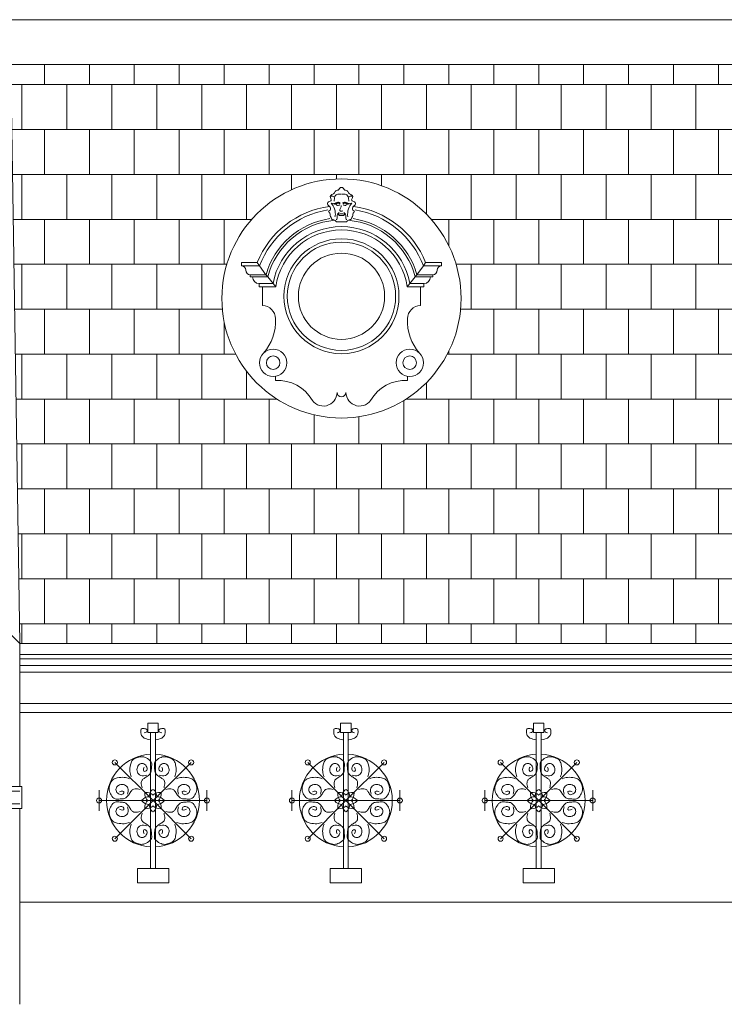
# Model space of a CAD drawing. Extents: x 0 to 286551, y -50 to 581131.
# Tile 205 of 207: x 277666 to 280853, y 561788 to 566241. Entities that reach past the tile are written whole.
import ezdxf

# ---------------------------------------------------------------- set-up
doc = ezdxf.new("R2010")
doc.units = 0
doc.header["$MEASUREMENT"] = 0
doc.layers.add('0.15 GRIJS', color=252, linetype='CONTINUOUS', lineweight=15)

msp = doc.modelspace()

# ---------------------------------------------------------------- hatches: boundary and pattern name
at = {"layer": '0.15 GRIJS'}
h = msp.add_hatch(dxfattribs=at)
h.set_pattern_fill('AR-B88', color=256, style=0)
h.set_pattern_definition([(0, (251971.76, 622843.67), (0, 203.2), []), (90, (251971.76, 622843.67), (-101.6, 203.2), [203.2, -203.2])])
h.paths.add_polyline_path([(283939.5, 566038.2), (277626.5, 566038.2), (277666.5, 563420.2), (283939.5, 563420.2)])
edge = h.paths.add_edge_path(flags=16)
edge.add_arc((279121.7, 564980.4), 540.8, 0, 360)
edge = h.paths.add_edge_path(flags=16)
edge.add_arc((281949.7, 564980.4), 540.8, 0, 360)

# ---------------------------------------------------------------- linework, layer by layer
for p, q in [((277626.5, 566241.2), (283939.5, 566241.2)), ((277626.5, 566038.2), (283939.5, 566038.2)), ((277666.5, 562250.2), (283729.5, 562250.2))]:
    msp.add_line(p, q, dxfattribs=at)
for points in [[(283939.5, 566038.2), (277626.5, 566038.2), (277626.5, 566038.2), (277626.5, 566038.2), (277626.5, 566038.2), (277626.5, 566038.2), (277666.5, 563420.2), (277666.5, 563420.2), (277666.5, 563420.2), (283939.5, 563420.2), (283939.5, 563420.2)], [(278293.1, 563059.5), (278245.6, 563059.5), (278245.6, 563017.6), (278293.1, 563017.6)], [(279165.2, 563059.5), (279117.7, 563059.5), (279117.7, 563017.6), (279165.2, 563017.6)], [(280037.3, 563059.5), (279989.8, 563059.5), (279989.8, 563017.6), (280037.3, 563017.6)], [(278340.2, 562401.6), (278198.5, 562401.6), (278198.5, 562337.5), (278340.2, 562337.5)], [(279212.3, 562401.6), (279070.6, 562401.6), (279070.6, 562337.5), (279212.3, 562337.5)], [(280084.4, 562401.6), (279942.7, 562401.6), (279942.7, 562337.5), (280084.4, 562337.5)]]:
    msp.add_lwpolyline(points, close=True, dxfattribs=at)
for points in [[(279110.1, 565355.3), (279121.7, 565355.3)], [(279133.3, 565355.3), (279121.7, 565355.3)], [(279121.7, 565327.4), (279099.1, 565327.4)], [(279121.7, 565327.4), (279144.2, 565327.4)], [(278669.2, 565127.9), (278669.2, 565142.9), (278741.1, 565142.9)], [(278741.1, 565142.9), (278751.4, 565127.9), (278780.3, 565087.9), (278788, 565077.9), (278812, 565047.9), (278824.7, 565032.9)], [(279502.3, 565142.9), (279492, 565127.9), (279463, 565087.9), (279455.4, 565077.9), (279431.4, 565047.9), (279418.6, 565032.9)], [(279574.2, 565127.9), (279574.2, 565142.9), (279502.3, 565142.9)], [(278669.2, 565127.9), (278751.4, 565127.9)], [(278719.2, 565077.9), (278709.2, 565077.9), (278709.2, 565087.9)], [(278709.2, 565087.9), (278780.3, 565087.9)], [(279534.2, 565087.9), (279463, 565087.9)], [(279574.2, 565127.9), (279492, 565127.9)], [(279524.2, 565077.9), (279534.2, 565077.9), (279534.2, 565087.9)], [(278719.2, 565077.9), (278788, 565077.9)], [(278824.7, 565032.9), (278764.2, 565032.9), (278749.2, 565032.9), (278749.2, 565047.9)], [(278749.2, 565047.9), (278812, 565047.9)], [(279418.6, 565032.9), (279479.2, 565032.9), (279494.2, 565032.9), (279494.2, 565047.9)], [(279494.2, 565047.9), (279431.4, 565047.9)], [(279524.2, 565077.9), (279455.4, 565077.9)], [(278764.2, 565032.9), (278764.2, 565032.9), (278764.2, 564947.9)], [(279479.2, 565032.9), (279479.2, 565032.9), (279479.2, 564947.9)], [(277666.5, 563420.2), (277626.5, 563460.2), (277626.5, 563657.9)], [(283939.5, 563420.2), (277666.5, 563420.2)], [(277666.5, 562772.9), (277666.5, 563420.2)], [(277666.5, 563370.2), (283939.5, 563370.2)], [(277666.5, 563350.2), (283939.5, 563350.2)], [(277666.5, 563320.2), (283939.5, 563320.2)], [(277666.5, 563290.2), (283939.5, 563290.2)], [(277666.5, 563148.2), (283939.5, 563148.2)], [(277666.5, 563108.2), (283939.5, 563108.2)], [(278258.3, 562709.6), (278258.3, 563017.6)], [(278280.5, 562709.6), (278280.5, 563017.6)], [(279130.4, 562709.6), (279130.4, 563017.6)], [(279152.6, 562709.6), (279152.6, 563017.6)], [(280002.5, 562709.6), (280002.5, 563017.6)], [(280024.7, 562709.6), (280024.7, 563017.6)], [(278269.4, 562709.6), (278096.8, 562882.1)], [(278269.4, 562709.6), (278441.9, 562882.1)], [(279141.5, 562709.6), (278968.9, 562882.1)], [(279141.5, 562709.6), (279314, 562882.1)], [(280013.6, 562709.6), (279841, 562882.1)], [(280013.6, 562709.6), (280186.1, 562882.1)], [(277566.5, 562772.9), (277666.5, 562772.9), (277676.5, 562772.9), (277676.5, 562672.9), (277566.5, 562672.9)], [(277666.5, 562751.6), (277570.9, 562751.6)], [(278025.3, 562709.6), (278025.3, 562755.7)], [(278513.4, 562709.6), (278513.4, 562755.7)], [(278897.4, 562709.6), (278897.4, 562755.7)], [(279385.5, 562709.6), (279385.5, 562755.7)], [(279769.5, 562709.6), (279769.5, 562755.7)], [(280257.6, 562709.6), (280257.6, 562755.7)], [(277666.5, 562694.1), (277570.9, 562694.1)], [(278269.4, 562709.6), (278025.3, 562709.6)], [(278025.3, 562709.6), (278025.3, 562663.4)], [(278269.4, 562709.6), (278096.8, 562537)], [(278258.3, 562709.6), (278258.3, 562401.6)], [(278269.4, 562709.6), (278513.4, 562709.6)], [(278269.4, 562709.6), (278441.9, 562537)], [(278280.5, 562709.6), (278280.5, 562401.6)], [(278513.4, 562709.6), (278513.4, 562663.4)], [(279141.5, 562709.6), (278897.4, 562709.6)], [(278897.4, 562709.6), (278897.4, 562663.4)], [(279141.5, 562709.6), (278968.9, 562537)], [(279130.4, 562709.6), (279130.4, 562401.6)], [(279141.5, 562709.6), (279385.5, 562709.6)], [(279141.5, 562709.6), (279314, 562537)], [(279152.6, 562709.6), (279152.6, 562401.6)], [(279385.5, 562709.6), (279385.5, 562663.4)], [(280013.6, 562709.6), (279769.5, 562709.6)], [(279769.5, 562709.6), (279769.5, 562663.4)], [(280013.6, 562709.6), (279841, 562537)], [(280002.5, 562709.6), (280002.5, 562401.6)], [(280013.6, 562709.6), (280257.6, 562709.6)], [(280013.6, 562709.6), (280186.1, 562537)], [(280024.7, 562709.6), (280024.7, 562401.6)], [(280257.6, 562709.6), (280257.6, 562663.4)], [(277666.5, 561787.9), (277666.5, 562672.9)]]:
    msp.add_lwpolyline(points, dxfattribs=at)
for points in [[(278822.9, 564628.6), (278822.9, 564608.6, -0.292962), (278990, 564519, -8.350433)], [(279420.4, 564628.6), (279420.4, 564608.6, 0.292962), (279253.4, 564519, 8.350433)]]:
    msp.add_lwpolyline(points, format="xyb", dxfattribs=at)
for centre, radius in [((279121.7, 564980.4), 540.8), ((279121.7, 564990.4), 260), ((279121.7, 564990.4), 245), ((279121.7, 564990.4), 195), ((278812.9, 564689.6), 61.8), ((279430.4, 564689.6), 61.8), ((278812.9, 564689.6), 30.6), ((279430.4, 564689.6), 30.6), ((278096.8, 562882.1), 11.5), ((278441.9, 562882.1), 11.5), ((278968.9, 562882.1), 11.5), ((279314, 562882.1), 11.5), ((279841, 562882.1), 11.5), ((280186.1, 562882.1), 11.5), ((278025.3, 562709.6), 11.5), ((278513.4, 562709.6), 11.5), ((278897.4, 562709.6), 11.5), ((279385.5, 562709.6), 11.5), ((279769.5, 562709.6), 11.5), ((280257.6, 562709.6), 11.5), ((278096.8, 562537), 11.5), ((278441.9, 562537), 11.5), ((278968.9, 562537), 11.5), ((279314, 562537), 11.5), ((279841, 562537), 11.5), ((280186.1, 562537), 11.5)]:
    msp.add_circle(centre, radius, dxfattribs=at)
for centre, radius, start, end in [((279121.7, 564990.4), 410, 97.548, 158.164), ((279121.7, 564990.4), 395, 99.0192, 159.6288), ((279121.7, 564990.4), 410, 21.836, 82.452), ((279121.7, 564990.4), 395, 20.3712, 80.9808), ((279121.7, 564990.4), 355, 98.5404, 164.059), ((279121.7, 564990.4), 345, 95.151, 165.308), ((279121.7, 564990.4), 345, 14.692, 84.849), ((279121.7, 564990.4), 355, 15.941, 81.4596), ((279121.7, 564990.4), 315, 90, 169.4823), ((279121.7, 564990.4), 300, 90, 171.8557), ((279121.7, 564990.4), 315, 10.5177, 90), ((279121.7, 564990.4), 300, 8.1443, 90), ((278669.2, 565107.9), 20, 0, 90), ((278709.2, 565107.9), 20, 180, 270), ((279534.2, 565107.9), 20, 270, 0), ((279574.2, 565107.9), 20, 90, 180), ((278749.2, 565077.9), 30, 180, 270), ((279494.2, 565077.9), 30, 270, 0), ((278764.2, 564889.1), 58.8, 0, 90), ((279479.2, 564889.1), 58.8, 90, 180), ((278605.2, 564877), 218, 318.5409, 3.1944), ((279638.1, 564877), 218, 176.8056, 221.4591), ((279039.7, 564555.6), 61.8, 205.6155, 0), ((279121.7, 564555.6), 20.2, 180, 270), ((279121.7, 564555.6), 20.2, 270, 0), ((279203.7, 564555.6), 61.8, 180, 334.3845), ((278269.4, 562709.6), 210, 92.5765, 267.4235), ((278269.4, 562709.6), 210, 272.5765, 87.4235), ((279141.5, 562709.6), 210, 92.5765, 267.4235), ((279141.5, 562709.6), 210, 272.5765, 87.4235), ((280013.6, 562709.6), 210, 92.5765, 267.4235), ((280013.6, 562709.6), 210, 272.5765, 87.4235), ((278253, 562682.2), 44.8, 89.7658, 139.6462), ((278277.1, 562740.5), 44.8, 175.3538, 225.2342), ((278238.5, 562701.8), 44.8, 44.7658, 94.6462), ((278296.7, 562725.9), 44.8, 130.3538, 180.2342), ((278300.3, 562701.8), 44.8, 85.3538, 135.2342), ((278242, 562725.9), 44.8, 359.7658, 49.6462), ((278285.7, 562682.2), 44.8, 40.3538, 90.2342), ((278261.6, 562740.5), 44.8, 314.7658, 4.6462), ((279125.1, 562682.2), 44.8, 89.7658, 139.6462), ((279149.2, 562740.5), 44.8, 175.3538, 225.2342), ((279110.6, 562701.8), 44.8, 44.7658, 94.6462), ((279168.8, 562725.9), 44.8, 130.3538, 180.2342), ((279172.4, 562701.8), 44.8, 85.3538, 135.2342), ((279114.1, 562725.9), 44.8, 359.7658, 49.6462), ((279157.8, 562682.2), 44.8, 40.3538, 90.2342), ((279133.7, 562740.5), 44.8, 314.7658, 4.6462), ((279997.2, 562682.2), 44.8, 89.7658, 139.6462), ((280021.3, 562740.5), 44.8, 175.3538, 225.2342), ((279982.7, 562701.8), 44.8, 44.7658, 94.6462), ((280040.9, 562725.9), 44.8, 130.3538, 180.2342), ((280044.5, 562701.8), 44.8, 85.3538, 135.2342), ((279986.2, 562725.9), 44.8, 359.7658, 49.6462), ((280029.9, 562682.2), 44.8, 40.3538, 90.2342), ((280005.8, 562740.5), 44.8, 314.7658, 4.6462), ((278253, 562736.9), 44.8, 220.3538, 270.2342), ((278277.1, 562678.7), 44.8, 134.7658, 184.6462), ((278238.5, 562717.3), 44.8, 265.3538, 315.2342), ((278296.7, 562693.2), 44.8, 179.7658, 229.6462), ((278300.3, 562717.3), 44.8, 224.7658, 274.6462), ((278242, 562693.2), 44.8, 310.3538, 0.2342), ((278285.7, 562736.9), 44.8, 269.7658, 319.6462), ((278261.6, 562678.7), 44.8, 355.3538, 45.2342), ((279125.1, 562736.9), 44.8, 220.3538, 270.2342), ((279149.2, 562678.7), 44.8, 134.7658, 184.6462), ((279110.6, 562717.3), 44.8, 265.3538, 315.2342), ((279168.8, 562693.2), 44.8, 179.7658, 229.6462), ((279172.4, 562717.3), 44.8, 224.7658, 274.6462), ((279114.1, 562693.2), 44.8, 310.3538, 0.2342), ((279157.8, 562736.9), 44.8, 269.7658, 319.6462), ((279133.7, 562678.7), 44.8, 355.3538, 45.2342), ((279997.2, 562736.9), 44.8, 220.3538, 270.2342), ((280021.3, 562678.7), 44.8, 134.7658, 184.6462), ((279982.7, 562717.3), 44.8, 265.3538, 315.2342), ((280040.9, 562693.2), 44.8, 179.7658, 229.6462), ((280044.5, 562717.3), 44.8, 224.7658, 274.6462), ((279986.2, 562693.2), 44.8, 310.3538, 0.2342), ((280029.9, 562736.9), 44.8, 269.7658, 319.6462), ((280005.8, 562678.7), 44.8, 355.3538, 45.2342)]:
    msp.add_arc(centre, radius, start, end, dxfattribs=at)
for points, knots in [([(279099.1, 565327.4), (279095.8, 565331.1), (279089.7, 565337.7), (279073.8, 565336.9), (279076.4, 565348.4), (279068.4, 565353.9), (279074.1, 565365), (279057.5, 565375.1), (279076.4, 565380), (279070.4, 565397.9), (279056.6, 565402.7), (279059.6, 565420.8), (279083.5, 565420), (279059.7, 565448.8), (279091.2, 565451.4), (279094.1, 565471.7), (279112.1, 565468), (279113.8, 565483.5), (279119.8, 565482.6), (279121.7, 565482.3)], [0, 0, 0, 0, 15.115769, 26.836197, 34.140996, 42.920941, 50.349965, 65.516658, 73.222338, 91.902369, 100.535638, 114.71227, 128.855658, 148.468329, 174.670304, 184.909201, 200.479474, 211.934079, 217.041451, 217.041451, 217.041451, 217.041451]), ([(279088, 565419.8), (279088.8, 565423.3), (279090.3, 565429.8), (279089.5, 565443.9), (279079.5, 565443.3), (279073.3, 565443)], [0, 0, 0, 0, 11.085158, 20.549203, 35.764754, 35.764754, 35.764754, 35.764754]), ([(279090.9, 565440.1), (279092.8, 565443.3), (279097.6, 565451.8), (279110.8, 565452.4), (279118.6, 565452.4), (279120.8, 565452.4)], [0, 0, 0, 0, 10.661727, 27.86774, 34.533033, 34.533033, 34.533033, 34.533033]), ([(279144.2, 565327.4), (279147.6, 565331.1), (279153.6, 565337.7), (279169.5, 565336.9), (279166.9, 565348.4), (279175, 565353.9), (279169.2, 565365), (279185.8, 565375.1), (279167, 565380), (279173, 565397.9), (279186.7, 565402.7), (279183.8, 565420.8), (279159.9, 565420), (279183.6, 565448.8), (279152.2, 565451.4), (279149.3, 565471.7), (279131.3, 565468), (279129.6, 565483.5), (279123.5, 565482.6), (279121.7, 565482.3)], [0, 0, 0, 0, 15.115769, 26.836197, 34.140996, 42.920941, 50.349965, 65.516658, 73.222338, 91.902369, 100.535638, 114.71227, 128.855658, 148.468329, 174.670304, 184.909201, 200.479474, 211.934079, 217.041451, 217.041451, 217.041451, 217.041451]), ([(279152.4, 565440.1), (279150.6, 565443.3), (279145.7, 565451.8), (279132.6, 565452.4), (279124.7, 565452.4), (279122.6, 565452.4)], [0, 0, 0, 0, 10.661727, 27.86774, 34.533033, 34.533033, 34.533033, 34.533033]), ([(279155.3, 565419.8), (279154.5, 565423.3), (279153, 565429.8), (279153.8, 565443.9), (279163.8, 565443.3), (279170, 565443)], [0, 0, 0, 0, 11.085158, 20.549203, 35.764754, 35.764754, 35.764754, 35.764754]), ([(279075.5, 565411), (279081.4, 565403.1), (279091.1, 565390), (279093.7, 565370.1), (279094.3, 565357.6), (279092.8, 565351.6), (279092.3, 565349.4)], [0, 0, 0, 0, 28.910732, 47.831139, 59.29123, 66.128172, 66.128172, 66.128172, 66.128172]), ([(279114.7, 565406.7), (279114.2, 565408), (279113, 565411), (279107.8, 565411.4), (279102.5, 565412.5), (279099.5, 565408.5), (279094, 565405.3), (279085.8, 565407.9), (279080.1, 565410.4), (279077.4, 565411.5)], [0, 0, 0, 0, 3.898071, 8.947355, 14.267379, 18.725385, 22.624238, 32.883461, 41.774232, 41.774232, 41.774232, 41.774232]), ([(279116.4, 565413.2), (279113.9, 565414.1), (279108.8, 565416.1), (279101.2, 565414.9), (279096.5, 565412.1), (279091.9, 565409.9), (279088.7, 565410.3), (279086.6, 565410.5)], [0, 0, 0, 0, 8.154621, 16.07527, 21.919248, 24.762691, 31.110253, 31.110253, 31.110253, 31.110253]), ([(279112.7, 565403.3), (279111.8, 565402.8), (279108.9, 565401.2), (279103.7, 565400.4), (279100.8, 565402.5), (279099.7, 565403.3)], [0, 0, 0, 0, 3.244088, 10.032121, 13.930835, 13.930835, 13.930835, 13.930835]), ([(279120.6, 565401.4), (279120.3, 565397.1), (279119.7, 565389.4), (279111, 565378.3), (279120.9, 565373.7), (279125.2, 565375.4), (279127.4, 565376.2)], [0, 0, 0, 0, 13.37166, 24.073425, 31.213627, 38.13802, 38.13802, 38.13802, 38.13802]), ([(279126.9, 565413.2), (279129.5, 565414.1), (279134.6, 565416.1), (279142.2, 565414.9), (279146.9, 565412.1), (279151.5, 565409.9), (279154.6, 565410.3), (279156.8, 565410.5)], [0, 0, 0, 0, 8.154621, 16.07527, 21.919248, 24.762691, 31.110253, 31.110253, 31.110253, 31.110253]), ([(279128.7, 565406.7), (279129.2, 565408), (279130.4, 565411), (279135.6, 565411.4), (279140.9, 565412.5), (279143.8, 565408.5), (279149.4, 565405.3), (279157.5, 565407.9), (279163.3, 565410.4), (279165.9, 565411.5)], [0, 0, 0, 0, 3.898071, 8.947355, 14.267379, 18.725385, 22.624238, 32.883461, 41.774232, 41.774232, 41.774232, 41.774232]), ([(279130.6, 565403.3), (279131.6, 565402.8), (279134.5, 565401.2), (279139.6, 565400.4), (279142.6, 565402.5), (279143.7, 565403.3)], [0, 0, 0, 0, 3.244088, 10.032121, 13.930835, 13.930835, 13.930835, 13.930835]), ([(279167.8, 565411), (279161.9, 565403.1), (279152.2, 565390), (279149.7, 565370.1), (279149, 565357.6), (279150.5, 565351.6), (279151.1, 565349.4)], [0, 0, 0, 0, 28.910732, 47.831139, 59.29123, 66.128172, 66.128172, 66.128172, 66.128172]), ([(279110.9, 565369.5), (279109.8, 565368.4), (279107.2, 565365.9), (279102.4, 565359.6), (279102.5, 565350.4), (279103.4, 565339.4), (279098.6, 565337.9), (279097.4, 565337.5)], [0, 0, 0, 0, 4.786728, 10.688434, 22.861378, 33.196254, 36.87926, 36.87926, 36.87926, 36.87926]), ([(279106.1, 565359.3), (279109.2, 565360.7), (279115.6, 565363.5), (279122.4, 565363.1), (279125.8, 565362.9)], [0, 0, 0, 0, 10.247616, 20.346829, 20.346829, 20.346829, 20.346829]), ([(279137.3, 565359.3), (279134.1, 565360.7), (279127.8, 565363.5), (279120.9, 565363.1), (279117.5, 565362.9)], [0, 0, 0, 0, 10.247616, 20.346829, 20.346829, 20.346829, 20.346829]), ([(279132.4, 565369.5), (279133.6, 565368.4), (279136.2, 565365.9), (279140.9, 565359.6), (279140.9, 565350.4), (279140, 565339.4), (279144.7, 565337.9), (279146, 565337.5)], [0, 0, 0, 0, 4.786728, 10.688434, 22.861378, 33.196254, 36.87926, 36.87926, 36.87926, 36.87926]), ([(278256.3, 562984.6), (278247.2, 562986.2), (278232.7, 562988.7), (278215.8, 563002.4), (278214, 563017.9), (278214.4, 563038.3), (278230.8, 563034.7), (278243.1, 563032.3), (278242.8, 563017.2), (278234.2, 563016.1), (278229.8, 563015.5)], [0, 0, 0, 0, 27.607511, 44.021583, 59.827463, 75.633125, 91.093485, 99.503506, 110.542505, 122.435878, 122.435878, 122.435878, 122.435878]), ([(278282.4, 562984.6), (278291.5, 562986.2), (278306.1, 562988.7), (278322.9, 563002.4), (278324.8, 563017.9), (278324.3, 563038.3), (278307.9, 563034.7), (278295.6, 563032.3), (278296, 563017.2), (278304.5, 563016.1), (278308.9, 563015.5)], [0, 0, 0, 0, 27.607511, 44.021583, 59.827463, 75.633125, 91.093485, 99.503506, 110.542505, 122.435878, 122.435878, 122.435878, 122.435878]), ([(279128.4, 562984.6), (279119.3, 562986.2), (279104.8, 562988.7), (279087.9, 563002.4), (279086.1, 563017.9), (279086.5, 563038.3), (279102.9, 563034.7), (279115.2, 563032.3), (279114.9, 563017.2), (279106.3, 563016.1), (279101.9, 563015.5)], [0, 0, 0, 0, 27.607511, 44.021583, 59.827463, 75.633125, 91.093485, 99.503506, 110.542505, 122.435878, 122.435878, 122.435878, 122.435878]), ([(279154.5, 562984.6), (279163.6, 562986.2), (279178.2, 562988.7), (279195, 563002.4), (279196.9, 563017.9), (279196.4, 563038.3), (279180, 563034.7), (279167.7, 563032.3), (279168.1, 563017.2), (279176.6, 563016.1), (279181, 563015.5)], [0, 0, 0, 0, 27.607511, 44.021583, 59.827463, 75.633125, 91.093485, 99.503506, 110.542505, 122.435878, 122.435878, 122.435878, 122.435878]), ([(280000.5, 562984.6), (279991.4, 562986.2), (279976.9, 562988.7), (279960, 563002.4), (279958.2, 563017.9), (279958.6, 563038.3), (279975, 563034.7), (279987.3, 563032.3), (279987, 563017.2), (279978.4, 563016.1), (279974, 563015.5)], [0, 0, 0, 0, 27.607511, 44.021583, 59.827463, 75.633125, 91.093485, 99.503506, 110.542505, 122.435878, 122.435878, 122.435878, 122.435878]), ([(280026.6, 562984.6), (280035.7, 562986.2), (280050.2, 562988.7), (280067.1, 563002.4), (280069, 563017.9), (280068.5, 563038.3), (280052.1, 563034.7), (280039.8, 563032.3), (280040.2, 563017.2), (280048.7, 563016.1), (280053.1, 563015.5)], [0, 0, 0, 0, 27.607511, 44.021583, 59.827463, 75.633125, 91.093485, 99.503506, 110.542505, 122.435878, 122.435878, 122.435878, 122.435878]), ([(278170.7, 562816), (278168.1, 562824.1), (278162.4, 562842.1), (278165.9, 562867.3), (278173.1, 562893.9), (278197, 562904.6), (278222.5, 562910.3), (278244.8, 562899.4), (278266.4, 562883.4), (278261.4, 562858.9), (278262.5, 562836), (278246, 562819.8), (278230.5, 562811.2), (278215.7, 562800.1), (278215.9, 562782.1), (278218.6, 562771.1), (278219.6, 562767.2)], [0, 0, 0, 0, 25.187818, 55.845439, 75.456559, 104.036225, 127.84808, 151.339349, 177.252926, 199.071243, 220.179654, 244.314354, 261.981155, 274.952216, 296.926949, 309.422565, 309.422565, 309.422565, 309.422565]), ([(278368, 562816), (278370.6, 562824.1), (278376.4, 562842.1), (278372.9, 562867.3), (278365.6, 562893.9), (278341.7, 562904.6), (278316.3, 562910.3), (278294, 562899.4), (278272.4, 562883.4), (278277.3, 562858.9), (278276.2, 562836), (278292.7, 562819.8), (278308.2, 562811.2), (278323.1, 562800.1), (278322.8, 562782.1), (278320.1, 562771.1), (278319.1, 562767.2)], [0, 0, 0, 0, 25.187818, 55.845439, 75.456559, 104.036225, 127.84808, 151.339349, 177.252926, 199.071243, 220.179654, 244.314354, 261.981155, 274.952216, 296.926949, 309.422565, 309.422565, 309.422565, 309.422565]), ([(279042.8, 562816), (279040.2, 562824.1), (279034.5, 562842.1), (279038, 562867.3), (279045.2, 562893.9), (279069.1, 562904.6), (279094.6, 562910.3), (279116.9, 562899.4), (279138.5, 562883.4), (279133.5, 562858.9), (279134.6, 562836), (279118.1, 562819.8), (279102.6, 562811.2), (279087.8, 562800.1), (279088, 562782.1), (279090.7, 562771.1), (279091.7, 562767.2)], [0, 0, 0, 0, 25.187818, 55.845439, 75.456559, 104.036225, 127.84808, 151.339349, 177.252926, 199.071243, 220.179654, 244.314354, 261.981155, 274.952216, 296.926949, 309.422565, 309.422565, 309.422565, 309.422565]), ([(279240.1, 562816), (279242.7, 562824.1), (279248.5, 562842.1), (279244.9, 562867.3), (279237.7, 562893.9), (279213.8, 562904.6), (279188.4, 562910.3), (279166.1, 562899.4), (279144.4, 562883.4), (279149.4, 562858.9), (279148.3, 562836), (279164.8, 562819.8), (279180.3, 562811.2), (279195.2, 562800.1), (279194.9, 562782.1), (279192.2, 562771.1), (279191.2, 562767.2)], [0, 0, 0, 0, 25.187818, 55.845439, 75.456559, 104.036225, 127.84808, 151.339349, 177.252926, 199.071243, 220.179654, 244.314354, 261.981155, 274.952216, 296.926949, 309.422565, 309.422565, 309.422565, 309.422565]), ([(279914.9, 562816), (279912.3, 562824.1), (279906.6, 562842.1), (279910.1, 562867.3), (279917.3, 562893.9), (279941.2, 562904.6), (279966.7, 562910.3), (279989, 562899.4), (280010.6, 562883.4), (280005.6, 562858.9), (280006.7, 562836), (279990.2, 562819.8), (279974.7, 562811.2), (279959.9, 562800.1), (279960.1, 562782.1), (279962.8, 562771.1), (279963.8, 562767.2)], [0, 0, 0, 0, 25.187818, 55.845439, 75.456559, 104.036225, 127.84808, 151.339349, 177.252926, 199.071243, 220.179654, 244.314354, 261.981155, 274.952216, 296.926949, 309.422565, 309.422565, 309.422565, 309.422565]), ([(280112.2, 562816), (280114.8, 562824.1), (280120.6, 562842.1), (280117, 562867.3), (280109.8, 562893.9), (280085.9, 562904.6), (280060.5, 562910.3), (280038.2, 562899.4), (280016.5, 562883.4), (280021.5, 562858.9), (280020.4, 562836), (280036.9, 562819.8), (280052.4, 562811.2), (280067.3, 562800.1), (280067, 562782.1), (280064.3, 562771.1), (280063.3, 562767.2)], [0, 0, 0, 0, 25.187818, 55.845439, 75.456559, 104.036225, 127.84808, 151.339349, 177.252926, 199.071243, 220.179654, 244.314354, 261.981155, 274.952216, 296.926949, 309.422565, 309.422565, 309.422565, 309.422565]), ([(278241.3, 562824.7), (278231.7, 562822.2), (278214.7, 562818), (278195.5, 562837.5), (278196.2, 562860.2), (278209.2, 562877.7), (278230.9, 562877.6), (278241.6, 562863.2), (278244.8, 562846.5), (278226.1, 562836.7), (278225.9, 562852.7), (278228.9, 562858.1), (278230.1, 562860.4)], [0, 0, 0, 0, 27.762392, 48.872389, 71.267109, 90.92797, 107.984098, 127.644959, 140.441782, 154.514495, 165.825455, 173.946487, 173.946487, 173.946487, 173.946487]), ([(278297.4, 562824.7), (278307.1, 562822.2), (278324, 562818), (278343.3, 562837.5), (278342.6, 562860.2), (278329.6, 562877.7), (278307.9, 562877.6), (278297.1, 562863.2), (278293.9, 562846.5), (278312.6, 562836.7), (278312.8, 562852.7), (278309.9, 562858.1), (278308.6, 562860.4)], [0, 0, 0, 0, 27.762392, 48.872389, 71.267109, 90.92797, 107.984098, 127.644959, 140.441782, 154.514495, 165.825455, 173.946487, 173.946487, 173.946487, 173.946487]), ([(279113.4, 562824.7), (279103.8, 562822.2), (279086.8, 562818), (279067.5, 562837.5), (279068.3, 562860.2), (279081.3, 562877.7), (279103, 562877.6), (279113.7, 562863.2), (279116.9, 562846.5), (279098.2, 562836.7), (279098, 562852.7), (279101, 562858.1), (279102.2, 562860.4)], [0, 0, 0, 0, 27.762392, 48.872389, 71.267109, 90.92797, 107.984098, 127.644959, 140.441782, 154.514495, 165.825455, 173.946487, 173.946487, 173.946487, 173.946487]), ([(279169.5, 562824.7), (279179.2, 562822.2), (279196.1, 562818), (279215.4, 562837.5), (279214.7, 562860.2), (279201.7, 562877.7), (279180, 562877.6), (279169.2, 562863.2), (279166, 562846.5), (279184.7, 562836.7), (279184.9, 562852.7), (279182, 562858.1), (279180.7, 562860.4)], [0, 0, 0, 0, 27.762392, 48.872389, 71.267109, 90.92797, 107.984098, 127.644959, 140.441782, 154.514495, 165.825455, 173.946487, 173.946487, 173.946487, 173.946487]), ([(279985.5, 562824.7), (279975.9, 562822.2), (279958.9, 562818), (279939.6, 562837.5), (279940.4, 562860.2), (279953.4, 562877.7), (279975.1, 562877.6), (279985.8, 562863.2), (279989, 562846.5), (279970.3, 562836.7), (279970.1, 562852.7), (279973.1, 562858.1), (279974.3, 562860.4)], [0, 0, 0, 0, 27.762392, 48.872389, 71.267109, 90.92797, 107.984098, 127.644959, 140.441782, 154.514495, 165.825455, 173.946487, 173.946487, 173.946487, 173.946487]), ([(280041.6, 562824.7), (280051.3, 562822.2), (280068.2, 562818), (280087.5, 562837.5), (280086.8, 562860.2), (280073.8, 562877.7), (280052.1, 562877.6), (280041.3, 562863.2), (280038.1, 562846.5), (280056.8, 562836.7), (280057, 562852.7), (280054, 562858.1), (280052.8, 562860.4)], [0, 0, 0, 0, 27.762392, 48.872389, 71.267109, 90.92797, 107.984098, 127.644959, 140.441782, 154.514495, 165.825455, 173.946487, 173.946487, 173.946487, 173.946487]), ([(278162.9, 562808.2), (278154.8, 562810.8), (278136.8, 562816.6), (278111.7, 562813), (278085.1, 562805.8), (278074.3, 562781.9), (278068.6, 562756.5), (278079.5, 562734.2), (278095.6, 562712.6), (278120, 562717.5), (278142.9, 562716.4), (278159.2, 562732.9), (278167.7, 562748.4), (278178.8, 562763.3), (278196.8, 562763), (278207.8, 562760.3), (278211.8, 562759.3)], [0, 0, 0, 0, 25.187818, 55.845439, 75.456559, 104.036225, 127.84808, 151.339349, 177.252926, 199.071243, 220.179654, 244.314354, 261.981155, 274.952216, 296.926949, 309.422565, 309.422565, 309.422565, 309.422565]), ([(278375.8, 562808.2), (278383.9, 562810.8), (278401.9, 562816.6), (278427.1, 562813), (278453.7, 562805.8), (278464.4, 562781.9), (278470.1, 562756.5), (278459.2, 562734.2), (278443.2, 562712.6), (278418.7, 562717.5), (278395.8, 562716.4), (278379.6, 562732.9), (278371, 562748.4), (278359.9, 562763.3), (278341.9, 562763), (278330.9, 562760.3), (278327, 562759.3)], [0, 0, 0, 0, 25.187818, 55.845439, 75.456559, 104.036225, 127.84808, 151.339349, 177.252926, 199.071243, 220.179654, 244.314354, 261.981155, 274.952216, 296.926949, 309.422565, 309.422565, 309.422565, 309.422565]), ([(279035, 562808.2), (279026.9, 562810.8), (279008.9, 562816.6), (278983.8, 562813), (278957.2, 562805.8), (278946.4, 562781.9), (278940.7, 562756.5), (278951.6, 562734.2), (278967.7, 562712.6), (278992.1, 562717.5), (279015, 562716.4), (279031.3, 562732.9), (279039.8, 562748.4), (279050.9, 562763.3), (279068.9, 562763), (279079.9, 562760.3), (279083.9, 562759.3)], [0, 0, 0, 0, 25.187818, 55.845439, 75.456559, 104.036225, 127.84808, 151.339349, 177.252926, 199.071243, 220.179654, 244.314354, 261.981155, 274.952216, 296.926949, 309.422565, 309.422565, 309.422565, 309.422565]), ([(279247.9, 562808.2), (279256, 562810.8), (279274, 562816.6), (279299.1, 562813), (279325.8, 562805.8), (279336.5, 562781.9), (279342.2, 562756.5), (279331.3, 562734.2), (279315.3, 562712.6), (279290.8, 562717.5), (279267.9, 562716.4), (279251.7, 562732.9), (279243.1, 562748.4), (279232, 562763.3), (279214, 562763), (279203, 562760.3), (279199.1, 562759.3)], [0, 0, 0, 0, 25.187818, 55.845439, 75.456559, 104.036225, 127.84808, 151.339349, 177.252926, 199.071243, 220.179654, 244.314354, 261.981155, 274.952216, 296.926949, 309.422565, 309.422565, 309.422565, 309.422565]), ([(279907.1, 562808.2), (279899, 562810.8), (279881, 562816.6), (279855.9, 562813), (279829.3, 562805.8), (279818.5, 562781.9), (279812.8, 562756.5), (279823.7, 562734.2), (279839.8, 562712.6), (279864.2, 562717.5), (279887.1, 562716.4), (279903.4, 562732.9), (279911.9, 562748.4), (279923, 562763.3), (279941, 562763), (279952, 562760.3), (279956, 562759.3)], [0, 0, 0, 0, 25.187818, 55.845439, 75.456559, 104.036225, 127.84808, 151.339349, 177.252926, 199.071243, 220.179654, 244.314354, 261.981155, 274.952216, 296.926949, 309.422565, 309.422565, 309.422565, 309.422565]), ([(280120, 562808.2), (280128.1, 562810.8), (280146.1, 562816.6), (280171.2, 562813), (280197.9, 562805.8), (280208.6, 562781.9), (280214.3, 562756.5), (280203.4, 562734.2), (280187.4, 562712.6), (280162.9, 562717.5), (280140, 562716.4), (280123.8, 562732.9), (280115.2, 562748.4), (280104.1, 562763.3), (280086.1, 562763), (280075.1, 562760.3), (280071.2, 562759.3)], [0, 0, 0, 0, 25.187818, 55.845439, 75.456559, 104.036225, 127.84808, 151.339349, 177.252926, 199.071243, 220.179654, 244.314354, 261.981155, 274.952216, 296.926949, 309.422565, 309.422565, 309.422565, 309.422565]), ([(278154.3, 562737.6), (278156.7, 562747.3), (278161, 562764.2), (278141.4, 562783.5), (278118.8, 562782.8), (278101.2, 562769.8), (278101.3, 562748.1), (278115.7, 562737.3), (278132.4, 562734.1), (278142.2, 562752.8), (278126.2, 562753), (278120.8, 562750.1), (278118.5, 562748.8)], [0, 0, 0, 0, 27.762392, 48.872389, 71.267109, 90.92797, 107.984098, 127.644959, 140.441782, 154.514495, 165.825455, 173.946487, 173.946487, 173.946487, 173.946487]), ([(278384.5, 562737.6), (278382, 562747.3), (278377.8, 562764.2), (278397.3, 562783.5), (278420, 562782.8), (278437.5, 562769.8), (278437.4, 562748.1), (278423, 562737.3), (278406.3, 562734.1), (278396.5, 562752.8), (278412.5, 562753), (278417.9, 562750.1), (278420.2, 562748.8)], [0, 0, 0, 0, 27.762392, 48.872389, 71.267109, 90.92797, 107.984098, 127.644959, 140.441782, 154.514495, 165.825455, 173.946487, 173.946487, 173.946487, 173.946487]), ([(279026.3, 562737.6), (279028.8, 562747.3), (279033.1, 562764.2), (279013.5, 562783.5), (278990.9, 562782.8), (278973.3, 562769.8), (278973.4, 562748.1), (278987.8, 562737.3), (279004.5, 562734.1), (279014.3, 562752.8), (278998.3, 562753), (278992.9, 562750.1), (278990.6, 562748.8)], [0, 0, 0, 0, 27.762392, 48.872389, 71.267109, 90.92797, 107.984098, 127.644959, 140.441782, 154.514495, 165.825455, 173.946487, 173.946487, 173.946487, 173.946487]), ([(279256.6, 562737.6), (279254.1, 562747.3), (279249.9, 562764.2), (279269.4, 562783.5), (279292.1, 562782.8), (279309.6, 562769.8), (279309.5, 562748.1), (279295.1, 562737.3), (279278.4, 562734.1), (279268.6, 562752.8), (279284.6, 562753), (279290, 562750.1), (279292.3, 562748.8)], [0, 0, 0, 0, 27.762392, 48.872389, 71.267109, 90.92797, 107.984098, 127.644959, 140.441782, 154.514495, 165.825455, 173.946487, 173.946487, 173.946487, 173.946487]), ([(279898.4, 562737.6), (279900.9, 562747.3), (279905.2, 562764.2), (279885.6, 562783.5), (279863, 562782.8), (279845.4, 562769.8), (279845.5, 562748.1), (279859.9, 562737.3), (279876.6, 562734.1), (279886.4, 562752.8), (279870.4, 562753), (279865, 562750.1), (279862.7, 562748.8)], [0, 0, 0, 0, 27.762392, 48.872389, 71.267109, 90.92797, 107.984098, 127.644959, 140.441782, 154.514495, 165.825455, 173.946487, 173.946487, 173.946487, 173.946487]), ([(280128.7, 562737.6), (280126.2, 562747.3), (280122, 562764.2), (280141.5, 562783.5), (280164.2, 562782.8), (280181.7, 562769.8), (280181.6, 562748.1), (280167.2, 562737.3), (280150.5, 562734.1), (280140.7, 562752.8), (280156.7, 562753), (280162.1, 562750.1), (280164.4, 562748.8)], [0, 0, 0, 0, 27.762392, 48.872389, 71.267109, 90.92797, 107.984098, 127.644959, 140.441782, 154.514495, 165.825455, 173.946487, 173.946487, 173.946487, 173.946487]), ([(278162.9, 562610.9), (278154.8, 562608.3), (278136.8, 562602.6), (278111.7, 562606.1), (278085.1, 562613.3), (278074.3, 562637.2), (278068.6, 562662.7), (278079.5, 562685), (278095.6, 562706.6), (278120, 562701.6), (278142.9, 562702.7), (278159.2, 562686.2), (278167.7, 562670.7), (278178.8, 562655.9), (278196.8, 562656.1), (278207.8, 562658.8), (278211.8, 562659.8)], [0, 0, 0, 0, 25.187818, 55.845439, 75.456559, 104.036225, 127.84808, 151.339349, 177.252926, 199.071243, 220.179654, 244.314354, 261.981155, 274.952216, 296.926949, 309.422565, 309.422565, 309.422565, 309.422565]), ([(278154.3, 562681.5), (278156.7, 562671.9), (278161, 562654.9), (278141.4, 562635.6), (278118.8, 562636.4), (278101.2, 562649.4), (278101.3, 562671.1), (278115.7, 562681.8), (278132.4, 562685), (278142.2, 562666.3), (278126.2, 562666.1), (278120.8, 562669.1), (278118.5, 562670.3)], [0, 0, 0, 0, 27.762392, 48.872389, 71.267109, 90.92797, 107.984098, 127.644959, 140.441782, 154.514495, 165.825455, 173.946487, 173.946487, 173.946487, 173.946487]), ([(278375.8, 562610.9), (278383.9, 562608.3), (278401.9, 562602.6), (278427.1, 562606.1), (278453.7, 562613.3), (278464.4, 562637.2), (278470.1, 562662.7), (278459.2, 562685), (278443.2, 562706.6), (278418.7, 562701.6), (278395.8, 562702.7), (278379.6, 562686.2), (278371, 562670.7), (278359.9, 562655.9), (278341.9, 562656.1), (278330.9, 562658.8), (278327, 562659.8)], [0, 0, 0, 0, 25.187818, 55.845439, 75.456559, 104.036225, 127.84808, 151.339349, 177.252926, 199.071243, 220.179654, 244.314354, 261.981155, 274.952216, 296.926949, 309.422565, 309.422565, 309.422565, 309.422565]), ([(278384.5, 562681.5), (278382, 562671.9), (278377.8, 562654.9), (278397.3, 562635.6), (278420, 562636.4), (278437.5, 562649.4), (278437.4, 562671.1), (278423, 562681.8), (278406.3, 562685), (278396.5, 562666.3), (278412.5, 562666.1), (278417.9, 562669.1), (278420.2, 562670.3)], [0, 0, 0, 0, 27.762392, 48.872389, 71.267109, 90.92797, 107.984098, 127.644959, 140.441782, 154.514495, 165.825455, 173.946487, 173.946487, 173.946487, 173.946487]), ([(279035, 562610.9), (279026.9, 562608.3), (279008.9, 562602.6), (278983.8, 562606.1), (278957.2, 562613.3), (278946.4, 562637.2), (278940.7, 562662.7), (278951.6, 562685), (278967.7, 562706.6), (278992.1, 562701.6), (279015, 562702.7), (279031.3, 562686.2), (279039.8, 562670.7), (279050.9, 562655.9), (279068.9, 562656.1), (279079.9, 562658.8), (279083.9, 562659.8)], [0, 0, 0, 0, 25.187818, 55.845439, 75.456559, 104.036225, 127.84808, 151.339349, 177.252926, 199.071243, 220.179654, 244.314354, 261.981155, 274.952216, 296.926949, 309.422565, 309.422565, 309.422565, 309.422565]), ([(279026.3, 562681.5), (279028.8, 562671.9), (279033.1, 562654.9), (279013.5, 562635.6), (278990.9, 562636.4), (278973.3, 562649.4), (278973.4, 562671.1), (278987.8, 562681.8), (279004.5, 562685), (279014.3, 562666.3), (278998.3, 562666.1), (278992.9, 562669.1), (278990.6, 562670.3)], [0, 0, 0, 0, 27.762392, 48.872389, 71.267109, 90.92797, 107.984098, 127.644959, 140.441782, 154.514495, 165.825455, 173.946487, 173.946487, 173.946487, 173.946487]), ([(279247.9, 562610.9), (279256, 562608.3), (279274, 562602.6), (279299.1, 562606.1), (279325.8, 562613.3), (279336.5, 562637.2), (279342.2, 562662.7), (279331.3, 562685), (279315.3, 562706.6), (279290.8, 562701.6), (279267.9, 562702.7), (279251.7, 562686.2), (279243.1, 562670.7), (279232, 562655.9), (279214, 562656.1), (279203, 562658.8), (279199.1, 562659.8)], [0, 0, 0, 0, 25.187818, 55.845439, 75.456559, 104.036225, 127.84808, 151.339349, 177.252926, 199.071243, 220.179654, 244.314354, 261.981155, 274.952216, 296.926949, 309.422565, 309.422565, 309.422565, 309.422565]), ([(279256.6, 562681.5), (279254.1, 562671.9), (279249.9, 562654.9), (279269.4, 562635.6), (279292.1, 562636.4), (279309.6, 562649.4), (279309.5, 562671.1), (279295.1, 562681.8), (279278.4, 562685), (279268.6, 562666.3), (279284.6, 562666.1), (279290, 562669.1), (279292.3, 562670.3)], [0, 0, 0, 0, 27.762392, 48.872389, 71.267109, 90.92797, 107.984098, 127.644959, 140.441782, 154.514495, 165.825455, 173.946487, 173.946487, 173.946487, 173.946487]), ([(279907.1, 562610.9), (279899, 562608.3), (279881, 562602.6), (279855.9, 562606.1), (279829.3, 562613.3), (279818.5, 562637.2), (279812.8, 562662.7), (279823.7, 562685), (279839.8, 562706.6), (279864.2, 562701.6), (279887.1, 562702.7), (279903.4, 562686.2), (279911.9, 562670.7), (279923, 562655.9), (279941, 562656.1), (279952, 562658.8), (279956, 562659.8)], [0, 0, 0, 0, 25.187818, 55.845439, 75.456559, 104.036225, 127.84808, 151.339349, 177.252926, 199.071243, 220.179654, 244.314354, 261.981155, 274.952216, 296.926949, 309.422565, 309.422565, 309.422565, 309.422565]), ([(279898.4, 562681.5), (279900.9, 562671.9), (279905.2, 562654.9), (279885.6, 562635.6), (279863, 562636.4), (279845.4, 562649.4), (279845.5, 562671.1), (279859.9, 562681.8), (279876.6, 562685), (279886.4, 562666.3), (279870.4, 562666.1), (279865, 562669.1), (279862.7, 562670.3)], [0, 0, 0, 0, 27.762392, 48.872389, 71.267109, 90.92797, 107.984098, 127.644959, 140.441782, 154.514495, 165.825455, 173.946487, 173.946487, 173.946487, 173.946487]), ([(280120, 562610.9), (280128.1, 562608.3), (280146.1, 562602.6), (280171.2, 562606.1), (280197.9, 562613.3), (280208.6, 562637.2), (280214.3, 562662.7), (280203.4, 562685), (280187.4, 562706.6), (280162.9, 562701.6), (280140, 562702.7), (280123.8, 562686.2), (280115.2, 562670.7), (280104.1, 562655.9), (280086.1, 562656.1), (280075.1, 562658.8), (280071.2, 562659.8)], [0, 0, 0, 0, 25.187818, 55.845439, 75.456559, 104.036225, 127.84808, 151.339349, 177.252926, 199.071243, 220.179654, 244.314354, 261.981155, 274.952216, 296.926949, 309.422565, 309.422565, 309.422565, 309.422565]), ([(280128.7, 562681.5), (280126.2, 562671.9), (280122, 562654.9), (280141.5, 562635.6), (280164.2, 562636.4), (280181.7, 562649.4), (280181.6, 562671.1), (280167.2, 562681.8), (280150.5, 562685), (280140.7, 562666.3), (280156.7, 562666.1), (280162.1, 562669.1), (280164.4, 562670.3)], [0, 0, 0, 0, 27.762392, 48.872389, 71.267109, 90.92797, 107.984098, 127.644959, 140.441782, 154.514495, 165.825455, 173.946487, 173.946487, 173.946487, 173.946487]), ([(278170.7, 562603.1), (278168.1, 562595), (278162.4, 562577), (278165.9, 562551.9), (278173.1, 562525.3), (278197, 562514.5), (278222.5, 562508.8), (278244.8, 562519.7), (278266.4, 562535.8), (278261.4, 562560.2), (278262.5, 562583.1), (278246, 562599.4), (278230.5, 562607.9), (278215.7, 562619), (278215.9, 562637), (278218.6, 562648), (278219.6, 562652)], [0, 0, 0, 0, 25.187818, 55.845439, 75.456559, 104.036225, 127.84808, 151.339349, 177.252926, 199.071243, 220.179654, 244.314354, 261.981155, 274.952216, 296.926949, 309.422565, 309.422565, 309.422565, 309.422565]), ([(278368, 562603.1), (278370.6, 562595), (278376.4, 562577), (278372.9, 562551.9), (278365.6, 562525.3), (278341.7, 562514.5), (278316.3, 562508.8), (278294, 562519.7), (278272.4, 562535.8), (278277.3, 562560.2), (278276.2, 562583.1), (278292.7, 562599.4), (278308.2, 562607.9), (278323.1, 562619), (278322.8, 562637), (278320.1, 562648), (278319.1, 562652)], [0, 0, 0, 0, 25.187818, 55.845439, 75.456559, 104.036225, 127.84808, 151.339349, 177.252926, 199.071243, 220.179654, 244.314354, 261.981155, 274.952216, 296.926949, 309.422565, 309.422565, 309.422565, 309.422565]), ([(279042.8, 562603.1), (279040.2, 562595), (279034.5, 562577), (279038, 562551.9), (279045.2, 562525.3), (279069.1, 562514.5), (279094.6, 562508.8), (279116.9, 562519.7), (279138.5, 562535.8), (279133.5, 562560.2), (279134.6, 562583.1), (279118.1, 562599.4), (279102.6, 562607.9), (279087.8, 562619), (279088, 562637), (279090.7, 562648), (279091.7, 562652)], [0, 0, 0, 0, 25.187818, 55.845439, 75.456559, 104.036225, 127.84808, 151.339349, 177.252926, 199.071243, 220.179654, 244.314354, 261.981155, 274.952216, 296.926949, 309.422565, 309.422565, 309.422565, 309.422565]), ([(279240.1, 562603.1), (279242.7, 562595), (279248.5, 562577), (279244.9, 562551.9), (279237.7, 562525.3), (279213.8, 562514.5), (279188.4, 562508.8), (279166.1, 562519.7), (279144.4, 562535.8), (279149.4, 562560.2), (279148.3, 562583.1), (279164.8, 562599.4), (279180.3, 562607.9), (279195.2, 562619), (279194.9, 562637), (279192.2, 562648), (279191.2, 562652)], [0, 0, 0, 0, 25.187818, 55.845439, 75.456559, 104.036225, 127.84808, 151.339349, 177.252926, 199.071243, 220.179654, 244.314354, 261.981155, 274.952216, 296.926949, 309.422565, 309.422565, 309.422565, 309.422565]), ([(279914.9, 562603.1), (279912.3, 562595), (279906.6, 562577), (279910.1, 562551.9), (279917.3, 562525.3), (279941.2, 562514.5), (279966.7, 562508.8), (279989, 562519.7), (280010.6, 562535.8), (280005.6, 562560.2), (280006.7, 562583.1), (279990.2, 562599.4), (279974.7, 562607.9), (279959.9, 562619), (279960.1, 562637), (279962.8, 562648), (279963.8, 562652)], [0, 0, 0, 0, 25.187818, 55.845439, 75.456559, 104.036225, 127.84808, 151.339349, 177.252926, 199.071243, 220.179654, 244.314354, 261.981155, 274.952216, 296.926949, 309.422565, 309.422565, 309.422565, 309.422565]), ([(280112.2, 562603.1), (280114.8, 562595), (280120.6, 562577), (280117, 562551.9), (280109.8, 562525.3), (280085.9, 562514.5), (280060.5, 562508.8), (280038.2, 562519.7), (280016.5, 562535.8), (280021.5, 562560.2), (280020.4, 562583.1), (280036.9, 562599.4), (280052.4, 562607.9), (280067.3, 562619), (280067, 562637), (280064.3, 562648), (280063.3, 562652)], [0, 0, 0, 0, 25.187818, 55.845439, 75.456559, 104.036225, 127.84808, 151.339349, 177.252926, 199.071243, 220.179654, 244.314354, 261.981155, 274.952216, 296.926949, 309.422565, 309.422565, 309.422565, 309.422565]), ([(278241.3, 562594.5), (278231.7, 562596.9), (278214.7, 562601.2), (278195.5, 562581.6), (278196.2, 562559), (278209.2, 562541.4), (278230.9, 562541.5), (278241.6, 562555.9), (278244.8, 562572.6), (278226.1, 562582.4), (278225.9, 562566.4), (278228.9, 562561), (278230.1, 562558.7)], [0, 0, 0, 0, 27.762392, 48.872389, 71.267109, 90.92797, 107.984098, 127.644959, 140.441782, 154.514495, 165.825455, 173.946487, 173.946487, 173.946487, 173.946487]), ([(278297.4, 562594.5), (278307.1, 562596.9), (278324, 562601.2), (278343.3, 562581.6), (278342.6, 562559), (278329.6, 562541.4), (278307.9, 562541.5), (278297.1, 562555.9), (278293.9, 562572.6), (278312.6, 562582.4), (278312.8, 562566.4), (278309.9, 562561), (278308.6, 562558.7)], [0, 0, 0, 0, 27.762392, 48.872389, 71.267109, 90.92797, 107.984098, 127.644959, 140.441782, 154.514495, 165.825455, 173.946487, 173.946487, 173.946487, 173.946487]), ([(279113.4, 562594.5), (279103.8, 562596.9), (279086.8, 562601.2), (279067.5, 562581.6), (279068.3, 562559), (279081.3, 562541.4), (279103, 562541.5), (279113.7, 562555.9), (279116.9, 562572.6), (279098.2, 562582.4), (279098, 562566.4), (279101, 562561), (279102.2, 562558.7)], [0, 0, 0, 0, 27.762392, 48.872389, 71.267109, 90.92797, 107.984098, 127.644959, 140.441782, 154.514495, 165.825455, 173.946487, 173.946487, 173.946487, 173.946487]), ([(279169.5, 562594.5), (279179.2, 562596.9), (279196.1, 562601.2), (279215.4, 562581.6), (279214.7, 562559), (279201.7, 562541.4), (279180, 562541.5), (279169.2, 562555.9), (279166, 562572.6), (279184.7, 562582.4), (279184.9, 562566.4), (279182, 562561), (279180.7, 562558.7)], [0, 0, 0, 0, 27.762392, 48.872389, 71.267109, 90.92797, 107.984098, 127.644959, 140.441782, 154.514495, 165.825455, 173.946487, 173.946487, 173.946487, 173.946487]), ([(279985.5, 562594.5), (279975.9, 562596.9), (279958.9, 562601.2), (279939.6, 562581.6), (279940.4, 562559), (279953.4, 562541.4), (279975.1, 562541.5), (279985.8, 562555.9), (279989, 562572.6), (279970.3, 562582.4), (279970.1, 562566.4), (279973.1, 562561), (279974.3, 562558.7)], [0, 0, 0, 0, 27.762392, 48.872389, 71.267109, 90.92797, 107.984098, 127.644959, 140.441782, 154.514495, 165.825455, 173.946487, 173.946487, 173.946487, 173.946487]), ([(280041.6, 562594.5), (280051.3, 562596.9), (280068.2, 562601.2), (280087.5, 562581.6), (280086.8, 562559), (280073.8, 562541.4), (280052.1, 562541.5), (280041.3, 562555.9), (280038.1, 562572.6), (280056.8, 562582.4), (280057, 562566.4), (280054, 562561), (280052.8, 562558.7)], [0, 0, 0, 0, 27.762392, 48.872389, 71.267109, 90.92797, 107.984098, 127.644959, 140.441782, 154.514495, 165.825455, 173.946487, 173.946487, 173.946487, 173.946487])]:
    msp.add_open_spline(points, degree=3, knots=knots, dxfattribs=at)

doc.saveas('drawing.dxf')
